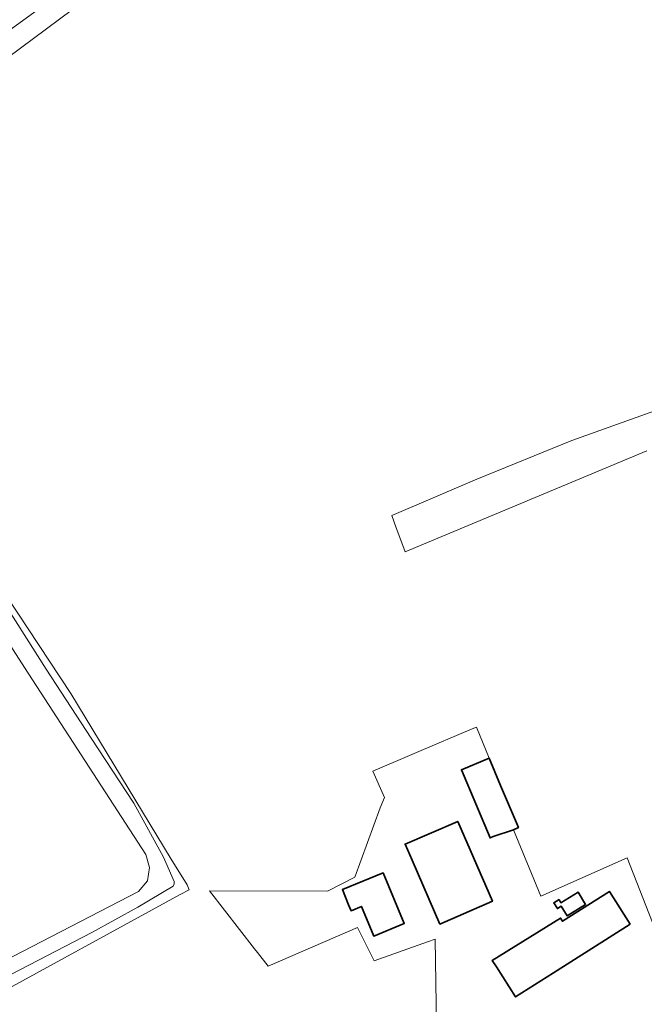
# Model space of a CAD drawing. Extents: x 184422 to 188298, y 343471 to 350189.
# Tile 46 of 256: x 185476 to 185613, y 346871 to 347087. Entities that reach past the tile are written whole.
import ezdxf

# ---------------------------------------------------------------- set-up
doc = ezdxf.new("R2010")
doc.units = 0
for name, color, linetype, lineweight in [('B-WA-GR-BOUWLAND-GV', 252, 'Continuous', 13), ('B-WA-GR-HOUTWAL-GV', 252, 'Continuous', 13), ('B-WA-OG-TERREIN_ERF-GV', 252, 'Continuous', 18), ('B-WA-OG-WEG-GV', 252, 'Continuous', 18), ('B-WA-VH-ONVERHARD-GV', 252, 'Continuous', 18), ('B-WE-OG-BEBOUWING-GV', 250, 'Continuous', 35)]:
    doc.layers.add(name, color=color, linetype=linetype, lineweight=lineweight)

msp = doc.modelspace()

# ---------------------------------------------------------------- linework, layer by layer
at = {"layer": 'B-WA-GR-BOUWLAND-GV', "flags": 128}
for points in [[(185487.76, 347088.99), (185453.196, 347063.36)], [(185487.76, 347088.99), (185453.196, 347063.36)], [(185487.76, 347088.99), (185453.196, 347063.36)], [(185613.553, 346992.339), (185560.631, 346970.215), (185560.087, 346971.663), (185558.604, 346975.532), (185557.675, 346978.176), (185576.305, 346986.154), (185597.116, 346994.635), (185629.385, 347006.193)], [(185613.553, 346992.339), (185560.631, 346970.215), (185560.087, 346971.663), (185558.604, 346975.532), (185557.675, 346978.176), (185576.305, 346986.154), (185597.116, 346994.635), (185629.385, 347006.193)], [(185613.553, 346992.339), (185560.631, 346970.215), (185560.087, 346971.663), (185558.604, 346975.532), (185557.675, 346978.176), (185576.305, 346986.154), (185597.116, 346994.635), (185629.385, 347006.193)], [(185463.897, 346974.597), (185487.362, 346939.185), (185509.365, 346902.935), (185512.858, 346897.315), (185513.309, 346896.212), (185511.331, 346895.184), (185467.502, 346871.256)], [(185463.897, 346974.597), (185487.362, 346939.185), (185509.365, 346902.935), (185512.858, 346897.315), (185513.309, 346896.212), (185511.331, 346895.184), (185467.502, 346871.256)], [(185463.897, 346974.597), (185487.362, 346939.185), (185509.365, 346902.935), (185512.858, 346897.315), (185513.309, 346896.212), (185511.331, 346895.184), (185467.502, 346871.256)], [(185567.552, 346861.681), (185567.183, 346885.408), (185565.514, 346884.813), (185553.808, 346880.64), (185550.184, 346887.999), (185530.562, 346879.494), (185528.283, 346882.518), (185527.596, 346883.324), (185517.731, 346896.004), (185543.58, 346895.952), (185549.613, 346899.004), (185555.16, 346914.148), (185556.086, 346916.406), (185553.513, 346922.21), (185569.049, 346928.824), (185569.421, 346928.983), (185575.276, 346931.475), (185576.256, 346931.849), (185578.992, 346925.057), (185581.51, 346919.067), (185585.403, 346909.834), (185584.332, 346909.382), (185590.355, 346894.795), (185609.219, 346903.186), (185615.443, 346887.402)], [(185567.552, 346861.681), (185567.183, 346885.408), (185565.514, 346884.813), (185553.808, 346880.64), (185550.184, 346887.999), (185530.562, 346879.494), (185528.283, 346882.518), (185527.596, 346883.324), (185517.731, 346896.004), (185543.58, 346895.952), (185549.613, 346899.004), (185555.16, 346914.148), (185556.086, 346916.406), (185553.513, 346922.21), (185569.049, 346928.824), (185569.421, 346928.983), (185575.276, 346931.475), (185576.256, 346931.849), (185578.992, 346925.057), (185581.51, 346919.067), (185585.403, 346909.834), (185584.332, 346909.382), (185590.355, 346894.795), (185609.219, 346903.186), (185615.443, 346887.402)], [(185567.552, 346861.681), (185567.183, 346885.408), (185565.514, 346884.813), (185553.808, 346880.64), (185550.184, 346887.999), (185530.562, 346879.494), (185528.283, 346882.518), (185527.596, 346883.324), (185517.731, 346896.004), (185543.58, 346895.952), (185549.613, 346899.004), (185555.16, 346914.148), (185556.086, 346916.406), (185553.513, 346922.21), (185569.049, 346928.824), (185569.421, 346928.983), (185575.276, 346931.475), (185576.256, 346931.849), (185578.992, 346925.057), (185581.51, 346919.067), (185585.403, 346909.834), (185584.332, 346909.382), (185590.355, 346894.795), (185609.219, 346903.186), (185615.443, 346887.402)]]:
    msp.add_lwpolyline(points, dxfattribs=at)
at = {"layer": 'B-WA-GR-HOUTWAL-GV', "flags": 128}
msp.add_lwpolyline([(185629.385, 347006.193), (185597.116, 346994.635), (185576.305, 346986.154), (185557.675, 346978.176), (185558.604, 346975.532), (185560.087, 346971.663), (185560.631, 346970.215), (185613.553, 346992.339)], dxfattribs=at)
msp.add_lwpolyline([(185629.385, 347006.193), (185597.116, 346994.635), (185576.305, 346986.154), (185557.675, 346978.176), (185558.604, 346975.532), (185560.087, 346971.663), (185560.631, 346970.215), (185613.553, 346992.339)], dxfattribs=at)
msp.add_lwpolyline([(185629.385, 347006.193), (185597.116, 346994.635), (185576.305, 346986.154), (185557.675, 346978.176), (185558.604, 346975.532), (185560.087, 346971.663), (185560.631, 346970.215), (185613.553, 346992.339)], dxfattribs=at)
at = {"layer": 'B-WA-OG-TERREIN_ERF-GV', "flags": 128}
for points in [[(185425.525, 347049.346), (185487.731, 347094.563)], [(185425.525, 347049.346), (185487.731, 347094.563)], [(185425.525, 347049.346), (185487.731, 347094.563)], [(185468.232, 346878.362), (185502.181, 346895.846), (185504.157, 346898.194), (185504.566, 346901.077), (185503.765, 346903.968), (185477.226, 346944.899), (185451.011, 346985.624)], [(185468.232, 346878.362), (185502.181, 346895.846), (185504.157, 346898.194), (185504.566, 346901.077), (185503.765, 346903.968), (185477.226, 346944.899), (185451.011, 346985.624)], [(185468.232, 346878.362), (185502.181, 346895.846), (185504.157, 346898.194), (185504.566, 346901.077), (185503.765, 346903.968), (185477.226, 346944.899), (185451.011, 346985.624)], [(185615.443, 346887.402), (185609.219, 346903.186), (185590.355, 346894.795), (185584.332, 346909.382), (185584.301, 346909.369), (185579.914, 346907.878), (185579.209, 346907.581), (185572.92, 346922.497), (185578.992, 346925.057), (185576.256, 346931.849), (185575.276, 346931.475), (185569.421, 346928.983), (185569.049, 346928.824), (185553.513, 346922.21), (185556.086, 346916.406), (185555.16, 346914.148), (185549.613, 346899.004), (185543.58, 346895.952), (185517.731, 346896.004), (185527.596, 346883.324), (185528.283, 346882.518), (185530.562, 346879.494), (185550.184, 346887.999), (185553.808, 346880.64), (185565.514, 346884.813), (185567.183, 346885.408), (185567.552, 346861.681)], [(185615.443, 346887.402), (185609.219, 346903.186), (185590.355, 346894.795), (185584.332, 346909.382), (185584.301, 346909.369), (185579.914, 346907.878), (185579.209, 346907.581), (185572.92, 346922.497), (185578.992, 346925.057), (185576.256, 346931.849), (185575.276, 346931.475), (185569.421, 346928.983), (185569.049, 346928.824), (185553.513, 346922.21), (185556.086, 346916.406), (185555.16, 346914.148), (185549.613, 346899.004), (185543.58, 346895.952), (185517.731, 346896.004), (185527.596, 346883.324), (185528.283, 346882.518), (185530.562, 346879.494), (185550.184, 346887.999), (185553.808, 346880.64), (185565.514, 346884.813), (185567.183, 346885.408), (185567.552, 346861.681)], [(185615.443, 346887.402), (185609.219, 346903.186), (185590.355, 346894.795), (185584.332, 346909.382), (185584.301, 346909.369), (185579.914, 346907.878), (185579.209, 346907.581), (185572.92, 346922.497), (185578.992, 346925.057), (185576.256, 346931.849), (185575.276, 346931.475), (185569.421, 346928.983), (185569.049, 346928.824), (185553.513, 346922.21), (185556.086, 346916.406), (185555.16, 346914.148), (185549.613, 346899.004), (185543.58, 346895.952), (185517.731, 346896.004), (185527.596, 346883.324), (185528.283, 346882.518), (185530.562, 346879.494), (185550.184, 346887.999), (185553.808, 346880.64), (185565.514, 346884.813), (185567.183, 346885.408), (185567.552, 346861.681)]]:
    msp.add_lwpolyline(points, dxfattribs=at)
for points in [[(185560.602, 346906.22), (185572.126, 346911.211), (185579.707, 346893.706), (185568.183, 346888.716), (185562.133, 346902.685)], [(185560.602, 346906.22), (185572.126, 346911.211), (185579.707, 346893.706), (185568.183, 346888.716), (185562.133, 346902.685)], [(185560.602, 346906.22), (185572.126, 346911.211), (185579.707, 346893.706), (185568.183, 346888.716), (185562.133, 346902.685)], [(185548.218, 346892.943), (185546.842, 346896.252), (185555.776, 346899.967), (185560.391, 346888.868), (185553.725, 346886.096), (185551.03, 346892.577), (185548.762, 346891.634)], [(185548.218, 346892.943), (185546.842, 346896.252), (185555.776, 346899.967), (185560.391, 346888.868), (185553.725, 346886.096), (185551.03, 346892.577), (185548.762, 346891.634)], [(185548.218, 346892.943), (185546.842, 346896.252), (185555.776, 346899.967), (185560.391, 346888.868), (185553.725, 346886.096), (185551.03, 346892.577), (185548.762, 346891.634)], [(185609.916, 346888.702), (185593.089, 346878.016), (185584.809, 346872.758), (185580.58, 346879.365), (185579.686, 346880.772), (185594.635, 346890.012), (185595.069, 346889.329), (185605.365, 346895.868)], [(185609.916, 346888.702), (185593.089, 346878.016), (185584.809, 346872.758), (185580.58, 346879.365), (185579.686, 346880.772), (185594.635, 346890.012), (185595.069, 346889.329), (185605.365, 346895.868)], [(185609.916, 346888.702), (185593.089, 346878.016), (185584.809, 346872.758), (185580.58, 346879.365), (185579.686, 346880.772), (185594.635, 346890.012), (185595.069, 346889.329), (185605.365, 346895.868)]]:
    msp.add_lwpolyline(points, close=True, dxfattribs=at)
at = {"layer": 'B-WA-OG-WEG-GV', "flags": 128}
for points in [[(185487.731, 347094.563), (185425.525, 347049.346), (185412.142, 347039.004), (185451.011, 346985.624), (185477.226, 346944.899), (185503.765, 346903.968), (185504.566, 346901.077), (185504.157, 346898.194), (185502.181, 346895.846), (185468.232, 346878.362), (185463.467, 346876.575)], [(185487.731, 347094.563), (185425.525, 347049.346), (185412.142, 347039.004), (185451.011, 346985.624), (185477.226, 346944.899), (185503.765, 346903.968), (185504.566, 346901.077), (185504.157, 346898.194), (185502.181, 346895.846), (185468.232, 346878.362), (185463.467, 346876.575)], [(185487.731, 347094.563), (185425.525, 347049.346), (185412.142, 347039.004), (185451.011, 346985.624), (185477.226, 346944.899), (185503.765, 346903.968), (185504.566, 346901.077), (185504.157, 346898.194), (185502.181, 346895.846), (185468.232, 346878.362), (185463.467, 346876.575)], [(185458.01, 346870.92), (185460.664, 346872.362), (185465.628, 346873.556), (185466.275, 346873.867), (185474.381, 346877.767), (185491.933, 346886.897), (185502.006, 346892.434), (185509.782, 346897.012), (185510.022, 346897.528), (185510.029, 346898.049), (185507.634, 346903.336), (185501.192, 346915.227), (185491.831, 346929.458), (185481.995, 346944.538), (185470.887, 346961.928), (185460.068, 346978.285), (185447.372, 346997.26), (185430.154, 347023.215), (185419.831, 347038.231), (185420.417, 347038.738), (185422.099, 347040.195), (185444.124, 347056.602), (185453.196, 347063.36), (185487.76, 347088.99)], [(185458.01, 346870.92), (185460.664, 346872.362), (185465.628, 346873.556), (185466.275, 346873.867), (185474.381, 346877.767), (185491.933, 346886.897), (185502.006, 346892.434), (185509.782, 346897.012), (185510.022, 346897.528), (185510.029, 346898.049), (185507.634, 346903.336), (185501.192, 346915.227), (185491.831, 346929.458), (185481.995, 346944.538), (185470.887, 346961.928), (185460.068, 346978.285), (185447.372, 346997.26), (185430.154, 347023.215), (185419.831, 347038.231), (185420.417, 347038.738), (185422.099, 347040.195), (185444.124, 347056.602), (185453.196, 347063.36), (185487.76, 347088.99)], [(185458.01, 346870.92), (185460.664, 346872.362), (185465.628, 346873.556), (185466.275, 346873.867), (185474.381, 346877.767), (185491.933, 346886.897), (185502.006, 346892.434), (185509.782, 346897.012), (185510.022, 346897.528), (185510.029, 346898.049), (185507.634, 346903.336), (185501.192, 346915.227), (185491.831, 346929.458), (185481.995, 346944.538), (185470.887, 346961.928), (185460.068, 346978.285), (185447.372, 346997.26), (185430.154, 347023.215), (185419.831, 347038.231), (185420.417, 347038.738), (185422.099, 347040.195), (185444.124, 347056.602), (185453.196, 347063.36), (185487.76, 347088.99)]]:
    msp.add_lwpolyline(points, dxfattribs=at)
at = {"layer": 'B-WA-VH-ONVERHARD-GV', "flags": 128}
for points in [[(185467.502, 346871.256), (185511.331, 346895.184), (185513.309, 346896.212), (185512.858, 346897.315), (185509.365, 346902.935), (185487.362, 346939.185), (185463.897, 346974.597)], [(185467.502, 346871.256), (185511.331, 346895.184), (185513.309, 346896.212), (185512.858, 346897.315), (185509.365, 346902.935), (185487.362, 346939.185), (185463.897, 346974.597)], [(185467.502, 346871.256), (185511.331, 346895.184), (185513.309, 346896.212), (185512.858, 346897.315), (185509.365, 346902.935), (185487.362, 346939.185), (185463.897, 346974.597)], [(185470.887, 346961.928), (185481.995, 346944.538), (185491.831, 346929.458), (185501.192, 346915.227), (185507.634, 346903.336), (185510.029, 346898.049), (185510.022, 346897.528), (185509.782, 346897.012), (185502.006, 346892.434), (185491.933, 346886.897), (185474.381, 346877.767)], [(185470.887, 346961.928), (185481.995, 346944.538), (185491.831, 346929.458), (185501.192, 346915.227), (185507.634, 346903.336), (185510.029, 346898.049), (185510.022, 346897.528), (185509.782, 346897.012), (185502.006, 346892.434), (185491.933, 346886.897), (185474.381, 346877.767)], [(185470.887, 346961.928), (185481.995, 346944.538), (185491.831, 346929.458), (185501.192, 346915.227), (185507.634, 346903.336), (185510.029, 346898.049), (185510.022, 346897.528), (185509.782, 346897.012), (185502.006, 346892.434), (185491.933, 346886.897), (185474.381, 346877.767)]]:
    msp.add_lwpolyline(points, dxfattribs=at)
at = {"layer": 'B-WE-OG-BEBOUWING-GV', "flags": 128}
for points in [[(185578.992, 346925.057), (185572.92, 346922.497), (185579.209, 346907.581), (185579.914, 346907.878), (185584.301, 346909.369), (185584.332, 346909.382), (185585.403, 346909.834), (185581.51, 346919.067)], [(185578.992, 346925.057), (185572.92, 346922.497), (185579.209, 346907.581), (185579.914, 346907.878), (185584.301, 346909.369), (185584.332, 346909.382), (185585.403, 346909.834), (185581.51, 346919.067)], [(185578.992, 346925.057), (185572.92, 346922.497), (185579.209, 346907.581), (185579.914, 346907.878), (185584.301, 346909.369), (185584.332, 346909.382), (185585.403, 346909.834), (185581.51, 346919.067)], [(185568.183, 346888.716), (185579.707, 346893.706), (185572.126, 346911.211), (185560.602, 346906.22), (185562.133, 346902.685)], [(185568.183, 346888.716), (185579.707, 346893.706), (185572.126, 346911.211), (185560.602, 346906.22), (185562.133, 346902.685)], [(185568.183, 346888.716), (185579.707, 346893.706), (185572.126, 346911.211), (185560.602, 346906.22), (185562.133, 346902.685)], [(185555.776, 346899.967), (185546.842, 346896.252), (185548.218, 346892.943), (185548.762, 346891.634), (185551.03, 346892.577), (185553.725, 346886.096), (185560.391, 346888.868)], [(185555.776, 346899.967), (185546.842, 346896.252), (185548.218, 346892.943), (185548.762, 346891.634), (185551.03, 346892.577), (185553.725, 346886.096), (185560.391, 346888.868)], [(185555.776, 346899.967), (185546.842, 346896.252), (185548.218, 346892.943), (185548.762, 346891.634), (185551.03, 346892.577), (185553.725, 346886.096), (185560.391, 346888.868)], [(185609.916, 346888.702), (185605.365, 346895.868), (185595.069, 346889.329), (185594.635, 346890.012), (185579.686, 346880.772), (185580.58, 346879.365), (185584.809, 346872.758), (185593.089, 346878.016)], [(185609.916, 346888.702), (185605.365, 346895.868), (185595.069, 346889.329), (185594.635, 346890.012), (185579.686, 346880.772), (185580.58, 346879.365), (185584.809, 346872.758), (185593.089, 346878.016)], [(185609.916, 346888.702), (185605.365, 346895.868), (185595.069, 346889.329), (185594.635, 346890.012), (185579.686, 346880.772), (185580.58, 346879.365), (185584.809, 346872.758), (185593.089, 346878.016)], [(185594.305, 346894.09), (185593.169, 346893.388), (185593.959, 346892.109), (185594.779, 346892.615), (185596.064, 346890.534), (185600.115, 346893.036), (185598.467, 346895.705), (185594.731, 346893.399)], [(185594.305, 346894.09), (185593.169, 346893.388), (185593.959, 346892.109), (185594.779, 346892.615), (185596.064, 346890.534), (185600.115, 346893.036), (185598.467, 346895.705), (185594.731, 346893.399)], [(185594.305, 346894.09), (185593.169, 346893.388), (185593.959, 346892.109), (185594.779, 346892.615), (185596.064, 346890.534), (185600.115, 346893.036), (185598.467, 346895.705), (185594.731, 346893.399)]]:
    msp.add_lwpolyline(points, close=True, dxfattribs=at)

doc.saveas('drawing.dxf')
